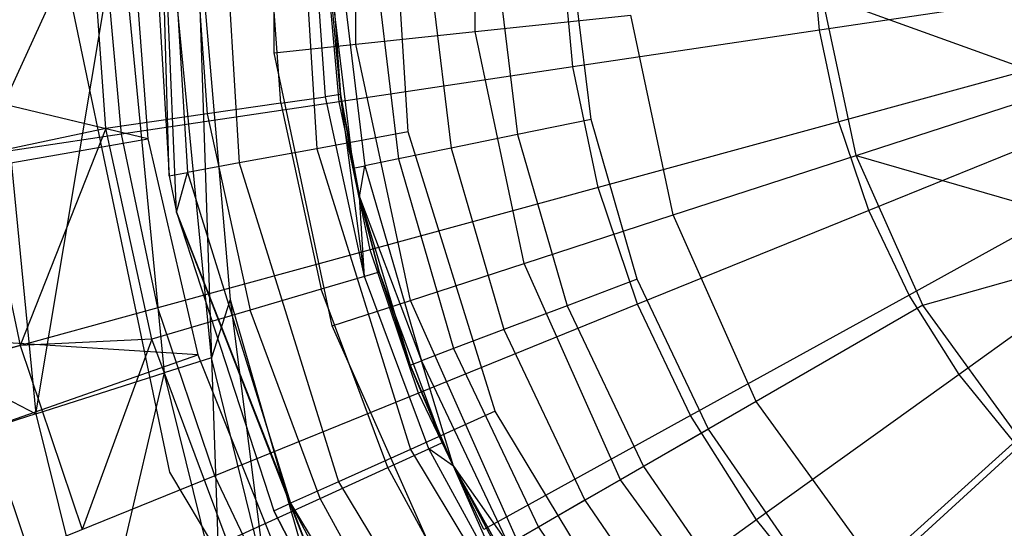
# Model space of a CAD drawing. Extents: x 4.9 to 22.3, y -20.4 to 0.
# Tile 25 of 95: x 11.609 to 12.826, y -12.438 to -11.809. Entities that reach past the tile are written whole.
import ezdxf

# ---------------------------------------------------------------- set-up
doc = ezdxf.new("R2010")
doc.units = 0
doc.header["$LTSCALE"] = 2.54
doc.layers.get('0').update_dxf_attribs({"color": 13, "linetype": 'CONTINUOUS'})

# ---------------------------------------------------------------- blocks, each defined once
blk = doc.blocks.new('AMELIA-10495_B_STL')
at = {"color": 0}
for p, q in [((11.7941, -12.0022, 0.5301), (11.7784, -11.4551, 1.9301)), ((11.7941, -12.0022, 0.5301), (11.7784, -11.4551, 1.9301)), ((11.8029, -12.0471, 1.9301), (11.7784, -11.4551, 1.9301)), ((11.8029, -12.0471, 1.9301), (11.7784, -11.4551, 1.9301)), ((11.9237, -11.8502, 18.4301), (11.9237, -11.5053, 18.4301)), ((11.9237, -11.8502, 18.4301), (11.9237, -11.5053, 18.4301)), ((12.0248, -11.8396, 19.0266), (12.0248, -11.5159, 19.0266)), ((12.0248, -11.8396, 19.0266), (12.0248, -11.5159, 19.0266)), ((12.172, -11.8241, 19.6133), (12.172, -11.5314, 19.6133)), ((12.172, -11.8241, 19.6133), (12.172, -11.5314, 19.6133)), ((11.7679, -11.5691, 0.5301), (11.7941, -12.0022, 0.5301)), ((11.7679, -11.5691, 0.5301), (11.7941, -12.0022, 0.5301)), ((11.7907, -11.5705, 0.4153), (11.8166, -11.9981, 0.4153)), ((11.7907, -11.5705, 0.4153), (11.8166, -11.9981, 0.4153)), ((11.8556, -11.5744, 0.318), (11.8805, -11.9864, 0.318)), ((11.8556, -11.5744, 0.318), (11.8805, -11.9864, 0.318)), ((11.9528, -11.5803, 0.2529), (11.9763, -11.9688, 0.2529)), ((11.9528, -11.5803, 0.2529), (11.9763, -11.9688, 0.2529)), ((12.0892, -11.9481, 0.2301), (12.0674, -11.5872, 0.2301)), ((12.0892, -11.9481, 0.2301), (12.0674, -11.5872, 0.2301)), ((11.6969, -11.6778, 8.654), (11.5603, -11.977, 8.4153)), ((11.6969, -11.6778, 8.654), (11.5603, -11.977, 8.4153)), ((11.5685, -11.6778, 18.0254), (11.6291, -12.2964, 18.0254)), ((11.5685, -11.6778, 18.0254), (11.6291, -12.2964, 18.0254)), ((11.6291, -12.2964, 18.0254), (11.7328, -11.6778, 18.1853)), ((11.6291, -12.2964, 18.0254), (11.7328, -11.6778, 18.1853)), ((11.7159, -11.9436, 8.654), (11.6969, -11.6778, 8.654)), ((11.7159, -11.9436, 8.654), (11.6969, -11.6778, 8.654)), ((11.7328, -11.6778, 18.1853), (11.7879, -12.246, 18.1853)), ((11.7328, -11.6778, 18.1853), (11.7879, -12.246, 18.1853)), ((11.8463, -12.2274, 18.2897), (11.7931, -11.6778, 18.2897)), ((11.8463, -12.2274, 18.2897), (11.7931, -11.6778, 18.2897)), ((11.8233, -11.6778, 8.9114), (11.841, -11.9256, 8.9114)), ((11.8233, -11.6778, 8.9114), (11.841, -11.9256, 8.9114)), ((11.8281, -11.6778, 18.4301), (11.8692, -12.155, 18.4301)), ((11.8281, -11.6778, 18.4301), (11.8692, -12.155, 18.4301)), ((11.8281, -11.6778, 18.4301), (11.8463, -12.2274, 18.2897)), ((11.8281, -11.6778, 18.4301), (11.8463, -12.2274, 18.2897)), ((11.932, -11.9125, 9.1831), (11.9152, -11.6778, 9.1831)), ((11.932, -11.9125, 9.1831), (11.9152, -11.6778, 9.1831)), ((11.9872, -11.9046, 9.4644), (11.9709, -11.6778, 9.4644)), ((11.9872, -11.9046, 9.4644), (11.9709, -11.6778, 9.4644)), ((11.9896, -11.6778, 9.7505), (12.0057, -11.9019, 9.7505)), ((11.9896, -11.6778, 9.7505), (12.0057, -11.9019, 9.7505)), ((11.7676, -11.9567, 1.9301), (10.634, -11.6851, 2.9153)), ((11.7676, -11.9567, 1.9301), (10.634, -11.6851, 2.9153)), ((11.747, -11.6851, 1.9301), (11.7676, -11.9567, 1.9301)), ((12.2928, -11.8676, 3.3297), (12.2793, -11.7159, 3.3297)), ((12.2928, -11.8676, 3.3297), (12.2793, -11.7159, 3.3297)), ((12.5977, -11.8221, 3.2113), (12.5874, -11.7067, 3.2113)), ((12.5977, -11.8221, 3.2113), (12.5874, -11.7067, 3.2113)), ((12.0039, -11.9107, 3.4836), (11.9873, -11.7245, 3.4836)), ((12.0039, -11.9107, 3.4836), (11.9873, -11.7245, 3.4836)), ((12.3154, -11.9328, 10.8631), (12.2907, -11.7291, 10.8631)), ((12.3154, -11.9328, 10.8631), (12.2907, -11.7291, 10.8631)), ((11.7349, -11.9509, 3.6709), (11.7155, -11.7326, 3.6709)), ((11.7349, -11.9509, 3.6709), (11.7155, -11.7326, 3.6709)), ((12.0057, -11.9019, 9.7505), (11.9909, -11.7412, 10.5631)), ((11.9909, -11.7412, 10.5631), (12.0215, -11.9928, 10.5631)), ((12.0057, -11.9019, 9.7505), (11.9909, -11.7412, 10.5631)), ((11.9909, -11.7412, 10.5631), (12.0215, -11.9928, 10.5631)), ((12.0056, -11.7406, 10.6558), (12.0358, -11.9899, 10.6558)), ((12.0056, -11.7406, 10.6558), (12.0358, -11.9899, 10.6558)), ((12.0482, -11.7389, 10.7394), (12.0776, -11.9813, 10.7394)), ((12.0482, -11.7389, 10.7394), (12.0776, -11.9813, 10.7394)), ((12.1145, -11.7362, 10.8058), (12.1426, -11.9681, 10.8058)), ((12.1145, -11.7362, 10.8058), (12.1426, -11.9681, 10.8058)), ((12.198, -11.7328, 10.8484), (12.2246, -11.9513, 10.8484)), ((12.198, -11.7328, 10.8484), (12.2246, -11.9513, 10.8484)), ((11.6662, -11.7563, 10.1301), (11.7946, -12.3684, 10.1301)), ((11.6662, -11.7563, 12.7301), (11.7946, -12.3684, 12.7301)), ((11.6662, -11.7563, 10.1301), (11.7946, -12.3684, 10.1301)), ((11.6662, -11.7563, 12.7301), (11.7946, -12.3684, 12.7301)), ((12.9143, -11.7748, 3.1301), (12.5977, -11.8221, 3.2113)), ((12.9143, -11.7748, 3.1301), (12.5977, -11.8221, 3.2113)), ((12.6429, -11.9772, 20.7432), (12.6008, -11.7791, 20.7432)), ((12.6008, -11.7791, 20.7432), (12.9096, -11.8906, 21.2794)), ((12.6008, -11.7791, 20.7432), (12.9096, -11.8906, 21.2794)), ((12.6429, -11.9772, 20.7432), (12.6008, -11.7791, 20.7432)), ((12.172, -11.8241, 19.6133), (12.3644, -11.8039, 20.1867)), ((12.172, -11.8241, 19.6133), (12.3644, -11.8039, 20.1867)), ((12.4169, -12.0507, 20.1867), (12.3644, -11.8039, 20.1867)), ((12.4169, -12.0507, 20.1867), (12.3644, -11.8039, 20.1867)), ((12.0248, -11.8396, 19.0266), (12.172, -11.8241, 19.6133)), ((12.0248, -11.8396, 19.0266), (12.172, -11.8241, 19.6133)), ((12.2329, -12.1105, 19.6133), (12.172, -11.8241, 19.6133)), ((12.2329, -12.1105, 19.6133), (12.172, -11.8241, 19.6133)), ((12.5977, -11.8221, 3.2113), (12.2928, -11.8676, 3.3297)), ((12.5977, -11.8221, 3.2113), (12.2928, -11.8676, 3.3297)), ((12.6216, -11.9354, 3.2113), (12.5977, -11.8221, 3.2113)), ((12.6216, -11.9354, 3.2113), (12.5977, -11.8221, 3.2113)), ((11.9237, -11.8502, 18.4301), (12.0248, -11.8396, 19.0266)), ((11.9237, -11.8502, 18.4301), (12.0248, -11.8396, 19.0266)), ((12.0921, -12.1562, 19.0266), (12.0248, -11.8396, 19.0266)), ((12.0921, -12.1562, 19.0266), (12.0248, -11.8396, 19.0266)), ((11.9954, -12.1876, 18.4301), (11.9237, -11.8502, 18.4301)), ((11.9954, -12.1876, 18.4301), (11.9237, -11.8502, 18.4301)), ((12.9303, -11.8511, 3.1301), (12.6216, -11.9354, 3.2113)), ((12.9303, -11.8511, 3.1301), (12.6216, -11.9354, 3.2113)), ((12.2928, -11.8676, 3.3297), (12.0039, -11.9107, 3.4836)), ((12.2928, -11.8676, 3.3297), (12.0039, -11.9107, 3.4836)), ((12.3242, -12.0167, 3.3297), (12.2928, -11.8676, 3.3297)), ((12.3242, -12.0167, 3.3297), (12.2928, -11.8676, 3.3297)), ((12.6429, -11.9772, 20.7432), (12.9096, -11.8906, 21.2794)), ((12.6429, -11.9772, 20.7432), (12.9096, -11.8906, 21.2794)), ((12.0039, -11.9107, 3.4836), (11.7349, -11.9509, 3.6709)), ((12.0039, -11.9107, 3.4836), (11.7349, -11.9509, 3.6709)), ((11.932, -11.9125, 9.1831), (11.841, -11.9256, 8.9114)), ((11.932, -11.9125, 9.1831), (11.841, -11.9256, 8.9114)), ((11.932, -11.9125, 9.1831), (11.9872, -11.9046, 9.4644)), ((11.932, -11.9125, 9.1831), (11.9872, -11.9046, 9.4644)), ((11.932, -11.9125, 9.1831), (11.982, -12.1425, 9.1831)), ((11.932, -11.9125, 9.1831), (11.982, -12.1425, 9.1831)), ((12.0057, -11.9019, 9.7505), (11.9872, -11.9046, 9.4644)), ((12.0057, -11.9019, 9.7505), (11.9872, -11.9046, 9.4644)), ((12.0355, -12.1267, 9.4644), (11.9872, -11.9046, 9.4644)), ((12.0355, -12.1267, 9.4644), (11.9872, -11.9046, 9.4644)), ((12.0424, -12.0937, 3.4836), (12.0039, -11.9107, 3.4836)), ((12.0424, -12.0937, 3.4836), (12.0039, -11.9107, 3.4836)), ((12.0355, -12.1267, 9.4644), (12.0057, -11.9019, 9.7505)), ((12.0057, -11.9019, 9.7505), (12.0291, -12.0282, 9.7505)), ((12.0355, -12.1267, 9.4644), (12.0057, -11.9019, 9.7505)), ((12.0057, -11.9019, 9.7505), (12.0291, -12.0282, 9.7505)), ((12.0057, -11.9019, 9.7505), (12.0215, -11.9928, 10.5631)), ((12.0057, -11.9019, 9.7505), (12.0215, -11.9928, 10.5631)), ((11.841, -11.9256, 8.9114), (11.7159, -11.9436, 8.654)), ((11.841, -11.9256, 8.9114), (11.7159, -11.9436, 8.654)), ((11.841, -11.9256, 8.9114), (11.8939, -12.1683, 8.9114)), ((11.841, -11.9256, 8.9114), (11.8939, -12.1683, 8.9114)), ((12.9553, -11.9249, 3.1301), (12.6587, -12.0452, 3.2113)), ((12.9553, -11.9249, 3.1301), (12.6587, -12.0452, 3.2113)), ((12.3154, -11.9328, 10.8631), (12.2246, -11.9513, 10.8484)), ((12.3154, -11.9328, 10.8631), (12.2246, -11.9513, 10.8484)), ((12.3725, -12.1299, 10.8631), (12.3154, -11.9328, 10.8631)), ((12.3725, -12.1299, 10.8631), (12.3154, -11.9328, 10.8631)), ((12.6216, -11.9354, 3.2113), (12.3242, -12.0167, 3.3297)), ((12.6216, -11.9354, 3.2113), (12.3242, -12.0167, 3.3297)), ((12.6587, -12.0452, 3.2113), (12.6216, -11.9354, 3.2113)), ((12.6587, -12.0452, 3.2113), (12.6216, -11.9354, 3.2113)), ((11.7159, -11.9436, 8.654), (11.5603, -11.977, 8.4153)), ((11.7159, -11.9436, 8.654), (11.5603, -11.977, 8.4153)), ((11.7159, -11.9436, 8.654), (11.6097, -12.2119, 8.4153)), ((11.7159, -11.9436, 8.654), (11.6097, -12.2119, 8.4153)), ((11.7726, -12.204, 8.654), (11.7159, -11.9436, 8.654)), ((11.7726, -12.204, 8.654), (11.7159, -11.9436, 8.654)), ((12.0892, -11.9481, 0.2301), (11.9763, -11.9688, 0.2529)), ((12.0892, -11.9481, 0.2301), (11.9763, -11.9688, 0.2529)), ((12.1968, -12.2934, 0.2301), (12.0892, -11.9481, 0.2301)), ((12.1968, -12.2934, 0.2301), (12.0892, -11.9481, 0.2301)), ((10.6578, -12.1498, 2.9153), (11.7676, -11.9567, 1.9301)), ((10.6578, -12.1498, 2.9153), (11.7676, -11.9567, 1.9301)), ((11.7349, -11.9509, 3.6709), (11.4897, -11.9875, 3.8889)), ((11.7349, -11.9509, 3.6709), (11.4897, -11.9875, 3.8889)), ((11.7801, -12.1654, 3.6709), (11.7349, -11.9509, 3.6709)), ((11.7801, -12.1654, 3.6709), (11.7349, -11.9509, 3.6709)), ((11.7676, -11.9567, 1.9301), (11.8293, -12.2234, 1.9301)), ((12.2246, -11.9513, 10.8484), (12.1426, -11.9681, 10.8058)), ((12.2246, -11.9513, 10.8484), (12.1426, -11.9681, 10.8058)), ((12.2246, -11.9513, 10.8484), (12.2858, -12.1628, 10.8484)), ((12.2246, -11.9513, 10.8484), (12.2858, -12.1628, 10.8484)), ((11.9763, -11.9688, 0.2529), (11.8805, -11.9864, 0.318)), ((11.9763, -11.9688, 0.2529), (11.8805, -11.9864, 0.318)), ((11.9763, -11.9688, 0.2529), (12.0921, -12.3405, 0.2529)), ((11.9763, -11.9688, 0.2529), (12.0921, -12.3405, 0.2529)), ((12.1426, -11.9681, 10.8058), (12.0776, -11.9813, 10.7394)), ((12.1426, -11.9681, 10.8058), (12.0776, -11.9813, 10.7394)), ((12.1426, -11.9681, 10.8058), (12.2076, -12.1924, 10.8058)), ((12.1426, -11.9681, 10.8058), (12.2076, -12.1924, 10.8058)), ((11.5603, -11.977, 8.4153), (11.6097, -12.2119, 8.4153)), ((11.5603, -11.977, 8.4153), (11.6097, -12.2119, 8.4153)), ((11.8805, -11.9864, 0.318), (11.8166, -11.9981, 0.4153)), ((11.8805, -11.9864, 0.318), (11.8166, -11.9981, 0.4153)), ((11.8805, -11.9864, 0.318), (12.0033, -12.3804, 0.318)), ((11.8805, -11.9864, 0.318), (12.0033, -12.3804, 0.318)), ((12.0776, -11.9813, 10.7394), (12.0358, -11.9899, 10.6558)), ((12.0776, -11.9813, 10.7394), (12.0358, -11.9899, 10.6558)), ((12.0776, -11.9813, 10.7394), (12.1455, -12.2159, 10.7394)), ((12.0776, -11.9813, 10.7394), (12.1455, -12.2159, 10.7394)), ((12.4169, -12.0507, 20.1867), (12.6429, -11.9772, 20.7432)), ((12.4169, -12.0507, 20.1867), (12.6429, -11.9772, 20.7432)), ((12.6429, -11.9772, 20.7432), (13.0074, -12.0826, 21.2794)), ((12.7253, -12.1623, 20.7432), (12.6429, -11.9772, 20.7432)), ((12.7253, -12.1623, 20.7432), (12.6429, -11.9772, 20.7432)), ((12.6429, -11.9772, 20.7432), (13.0074, -12.0826, 21.2794)), ((11.7941, -12.0022, 0.5301), (11.8166, -11.9981, 0.4153)), ((11.7941, -12.0022, 0.5301), (11.8166, -11.9981, 0.4153)), ((11.8029, -12.0471, 0.5301), (11.8166, -11.9981, 0.4153)), ((11.8029, -12.0471, 0.5301), (11.8166, -11.9981, 0.4153)), ((11.8166, -11.9981, 0.4153), (11.944, -12.4071, 0.4153)), ((11.8166, -11.9981, 0.4153), (11.944, -12.4071, 0.4153)), ((12.0215, -11.9928, 10.5631), (12.0358, -11.9899, 10.6558)), ((12.0215, -11.9928, 10.5631), (12.0358, -11.9899, 10.6558)), ((12.0291, -12.0282, 9.7505), (12.0215, -11.9928, 10.5631)), ((12.0215, -11.9928, 10.5631), (12.0291, -12.0282, 10.5631)), ((12.0291, -12.0282, 9.7505), (12.0215, -11.9928, 10.5631)), ((12.0215, -11.9928, 10.5631), (12.0291, -12.0282, 10.5631)), ((12.0291, -12.0282, 10.5631), (12.0358, -11.9899, 10.6558)), ((12.0291, -12.0282, 10.5631), (12.0358, -11.9899, 10.6558)), ((12.0358, -11.9899, 10.6558), (12.1057, -12.2311, 10.6558)), ((12.0358, -11.9899, 10.6558), (12.1057, -12.2311, 10.6558)), ((12.9888, -11.9952, 3.1301), (12.7085, -12.1497, 3.2113)), ((12.9888, -11.9952, 3.1301), (12.7085, -12.1497, 3.2113)), ((11.7941, -12.0022, 0.5301), (11.8029, -12.0471, 1.9301)), ((11.7941, -12.0022, 0.5301), (11.8029, -12.0471, 1.9301)), ((11.7941, -12.0022, 0.5301), (11.8029, -12.0471, 0.5301)), ((11.7941, -12.0022, 0.5301), (11.8029, -12.0471, 0.5301)), ((12.3242, -12.0167, 3.3297), (12.0424, -12.0937, 3.4836)), ((12.3242, -12.0167, 3.3297), (12.0424, -12.0937, 3.4836)), ((12.373, -12.161, 3.3297), (12.3242, -12.0167, 3.3297)), ((12.373, -12.161, 3.3297), (12.3242, -12.0167, 3.3297)), ((12.0291, -12.0282, 9.7505), (12.0534, -12.1215, 9.7505)), ((12.0355, -12.1267, 9.4644), (12.0291, -12.0282, 9.7505)), ((12.0355, -12.1267, 9.4644), (12.0291, -12.0282, 9.7505)), ((12.0534, -12.1215, 9.7505), (12.0291, -12.0282, 10.5631)), ((12.0291, -12.0282, 10.5631), (12.092, -12.2363, 10.5631)), ((12.0534, -12.1215, 9.7505), (12.0291, -12.0282, 10.5631)), ((12.0291, -12.0282, 9.7505), (12.0534, -12.1215, 9.7505)), ((12.0291, -12.0282, 9.7505), (12.0291, -12.0282, 10.5631)), ((12.0291, -12.0282, 9.7505), (12.0291, -12.0282, 10.5631)), ((12.0291, -12.0282, 10.5631), (12.092, -12.2363, 10.5631)), ((12.0291, -12.0282, 10.5631), (12.1057, -12.2311, 10.6558)), ((12.0291, -12.0282, 10.5631), (12.1057, -12.2311, 10.6558)), ((12.0183, -12.5991, 1.9301), (11.8029, -12.0471, 1.9301)), ((11.8029, -12.0471, 1.9301), (11.9232, -12.4165, 0.5301)), ((11.8029, -12.0471, 1.9301), (11.9232, -12.4165, 0.5301)), ((11.8029, -12.0471, 1.9301), (11.8029, -12.0471, 0.5301)), ((11.8029, -12.0471, 0.5301), (11.9232, -12.4165, 0.5301)), ((11.8029, -12.0471, 1.9301), (11.8029, -12.0471, 0.5301)), ((11.8029, -12.0471, 0.5301), (11.9232, -12.4165, 0.5301)), ((11.8029, -12.0471, 0.5301), (11.944, -12.4071, 0.4153)), ((11.8029, -12.0471, 0.5301), (11.944, -12.4071, 0.4153)), ((12.0183, -12.5991, 1.9301), (11.8029, -12.0471, 1.9301)), ((12.6587, -12.0452, 3.2113), (12.373, -12.161, 3.3297)), ((12.6587, -12.0452, 3.2113), (12.373, -12.161, 3.3297)), ((12.7085, -12.1497, 3.2113), (12.6587, -12.0452, 3.2113)), ((12.7085, -12.1497, 3.2113), (12.6587, -12.0452, 3.2113)), ((11.1633, -12.054, 17.7893), (11.6291, -12.2964, 18.0254)), ((11.1633, -12.054, 17.7893), (11.6291, -12.2964, 18.0254)), ((12.2329, -12.1105, 19.6133), (12.4169, -12.0507, 20.1867)), ((12.2329, -12.1105, 19.6133), (12.4169, -12.0507, 20.1867)), ((12.5195, -12.2812, 20.1867), (12.4169, -12.0507, 20.1867)), ((12.5195, -12.2812, 20.1867), (12.4169, -12.0507, 20.1867)), ((13.0304, -12.0611, 3.1301), (12.7703, -12.2477, 3.2113)), ((13.0304, -12.0611, 3.1301), (12.7703, -12.2477, 3.2113)), ((12.7253, -12.1623, 20.7432), (13.0074, -12.0826, 21.2794)), ((12.7253, -12.1623, 20.7432), (13.0074, -12.0826, 21.2794)), ((12.0424, -12.0937, 3.4836), (11.7801, -12.1654, 3.6709)), ((12.0424, -12.0937, 3.4836), (11.7801, -12.1654, 3.6709)), ((12.1023, -12.2708, 3.4836), (12.0424, -12.0937, 3.4836)), ((12.1023, -12.2708, 3.4836), (12.0424, -12.0937, 3.4836)), ((12.0921, -12.1562, 19.0266), (12.2329, -12.1105, 19.6133)), ((12.0921, -12.1562, 19.0266), (12.2329, -12.1105, 19.6133)), ((12.352, -12.3779, 19.6133), (12.2329, -12.1105, 19.6133)), ((12.352, -12.3779, 19.6133), (12.2329, -12.1105, 19.6133)), ((12.0355, -12.1267, 9.4644), (11.982, -12.1425, 9.1831)), ((12.0355, -12.1267, 9.4644), (11.982, -12.1425, 9.1831)), ((12.0534, -12.1215, 9.7505), (12.0355, -12.1267, 9.4644)), ((12.0534, -12.1215, 9.7505), (12.0355, -12.1267, 9.4644)), ((12.115, -12.3398, 9.4644), (12.0355, -12.1267, 9.4644)), ((12.115, -12.3398, 9.4644), (12.0355, -12.1267, 9.4644)), ((12.0534, -12.1215, 9.7505), (12.132, -12.332, 9.7505)), ((12.0534, -12.1215, 9.7505), (12.132, -12.332, 9.7505)), ((12.0534, -12.1215, 9.7505), (12.092, -12.2363, 10.5631)), ((12.0534, -12.1215, 9.7505), (12.092, -12.2363, 10.5631)), ((12.3725, -12.1299, 10.8631), (12.2858, -12.1628, 10.8484)), ((12.3725, -12.1299, 10.8631), (12.2858, -12.1628, 10.8484)), ((12.4604, -12.3153, 10.8631), (12.3725, -12.1299, 10.8631)), ((12.4604, -12.3153, 10.8631), (12.3725, -12.1299, 10.8631)), ((11.982, -12.1425, 9.1831), (11.8939, -12.1683, 8.9114)), ((11.982, -12.1425, 9.1831), (11.8939, -12.1683, 8.9114)), ((12.0642, -12.363, 9.1831), (11.982, -12.1425, 9.1831)), ((12.0642, -12.363, 9.1831), (11.982, -12.1425, 9.1831)), ((11.8293, -12.2234, 1.9301), (10.6578, -12.1498, 2.9153)), ((11.8293, -12.2234, 1.9301), (10.6578, -12.1498, 2.9153)), ((11.8692, -12.155, 18.4301), (11.8463, -12.2274, 18.2897)), ((11.8692, -12.155, 18.4301), (11.8463, -12.2274, 18.2897)), ((11.8692, -12.155, 18.4301), (12.0377, -12.7392, 18.4301)), ((11.8692, -12.155, 18.4301), (12.0377, -12.7392, 18.4301)), ((11.8692, -12.155, 18.4301), (11.9128, -12.4974, 18.2897)), ((11.8692, -12.155, 18.4301), (11.9128, -12.4974, 18.2897)), ((11.9954, -12.1876, 18.4301), (12.0921, -12.1562, 19.0266)), ((11.9954, -12.1876, 18.4301), (12.0921, -12.1562, 19.0266)), ((12.2238, -12.4519, 19.0266), (12.0921, -12.1562, 19.0266)), ((12.2238, -12.4519, 19.0266), (12.0921, -12.1562, 19.0266)), ((12.7085, -12.1497, 3.2113), (12.4385, -12.2986, 3.3297)), ((12.7085, -12.1497, 3.2113), (12.4385, -12.2986, 3.3297)), ((12.7703, -12.2477, 3.2113), (12.7085, -12.1497, 3.2113)), ((12.7703, -12.2477, 3.2113), (12.7085, -12.1497, 3.2113)), ((11.7801, -12.1654, 3.6709), (11.5409, -12.2308, 3.8889)), ((11.7801, -12.1654, 3.6709), (11.5409, -12.2308, 3.8889)), ((11.8939, -12.1683, 8.9114), (11.7726, -12.204, 8.654)), ((11.8939, -12.1683, 8.9114), (11.7726, -12.204, 8.654)), ((11.8503, -12.373, 3.6709), (11.7801, -12.1654, 3.6709)), ((11.8503, -12.373, 3.6709), (11.7801, -12.1654, 3.6709)), ((11.9807, -12.4011, 8.9114), (11.8939, -12.1683, 8.9114)), ((11.9807, -12.4011, 8.9114), (11.8939, -12.1683, 8.9114)), ((12.373, -12.161, 3.3297), (12.1023, -12.2708, 3.4836)), ((12.373, -12.161, 3.3297), (12.1023, -12.2708, 3.4836)), ((12.2858, -12.1628, 10.8484), (12.2076, -12.1924, 10.8058)), ((12.2858, -12.1628, 10.8484), (12.2076, -12.1924, 10.8058)), ((12.2858, -12.1628, 10.8484), (12.3802, -12.3616, 10.8484)), ((12.2858, -12.1628, 10.8484), (12.3802, -12.3616, 10.8484)), ((12.4385, -12.2986, 3.3297), (12.373, -12.161, 3.3297)), ((12.4385, -12.2986, 3.3297), (12.373, -12.161, 3.3297)), ((12.7253, -12.1623, 20.7432), (12.5195, -12.2812, 20.1867)), ((12.7253, -12.1623, 20.7432), (12.5195, -12.2812, 20.1867)), ((12.8444, -12.3263, 20.7432), (12.7253, -12.1623, 20.7432)), ((12.8444, -12.3263, 20.7432), (12.7253, -12.1623, 20.7432)), ((12.1357, -12.5028, 18.4301), (11.9954, -12.1876, 18.4301)), ((12.1357, -12.5028, 18.4301), (11.9954, -12.1876, 18.4301)), ((12.2076, -12.1924, 10.8058), (12.1455, -12.2159, 10.7394)), ((12.2076, -12.1924, 10.8058), (12.1455, -12.2159, 10.7394)), ((12.2076, -12.1924, 10.8058), (12.3077, -12.4034, 10.8058)), ((12.2076, -12.1924, 10.8058), (12.3077, -12.4034, 10.8058)), ((11.7726, -12.204, 8.654), (11.6097, -12.2119, 8.4153)), ((11.7726, -12.204, 8.654), (11.6097, -12.2119, 8.4153)), ((11.7726, -12.204, 8.654), (11.6866, -12.4394, 8.4153)), ((11.7726, -12.204, 8.654), (11.6866, -12.4394, 8.4153)), ((11.8657, -12.4536, 8.654), (11.7726, -12.204, 8.654)), ((11.8657, -12.4536, 8.654), (11.7726, -12.204, 8.654)), ((11.6097, -12.2119, 8.4153), (11.4018, -12.2687, 8.1066)), ((11.6097, -12.2119, 8.4153), (11.4018, -12.2687, 8.1066)), ((11.6097, -12.2119, 8.4153), (11.6866, -12.4394, 8.4153)), ((11.6097, -12.2119, 8.4153), (11.6866, -12.4394, 8.4153)), ((12.1455, -12.2159, 10.7394), (12.1057, -12.2311, 10.6558)), ((12.1455, -12.2159, 10.7394), (12.1057, -12.2311, 10.6558)), ((12.1455, -12.2159, 10.7394), (12.2503, -12.4366, 10.7394)), ((12.1455, -12.2159, 10.7394), (12.2503, -12.4366, 10.7394)), ((10.7292, -12.6097, 2.9153), (11.8293, -12.2234, 1.9301)), ((10.7292, -12.6097, 2.9153), (11.8293, -12.2234, 1.9301)), ((11.8463, -12.2274, 18.2897), (11.7879, -12.246, 18.1853)), ((11.8463, -12.2274, 18.2897), (11.7879, -12.246, 18.1853)), ((11.8293, -12.2234, 1.9301), (11.932, -12.4803, 1.9301)), ((11.9128, -12.4974, 18.2897), (11.8463, -12.2274, 18.2897)), ((11.8463, -12.2274, 18.2897), (11.8568, -12.525, 18.1853)), ((11.9128, -12.4974, 18.2897), (11.8463, -12.2274, 18.2897)), ((11.8463, -12.2274, 18.2897), (11.8568, -12.525, 18.1853)), ((11.6205, -12.4662, 3.8889), (11.5409, -12.2308, 3.8889)), ((11.6205, -12.4662, 3.8889), (11.5409, -12.2308, 3.8889)), ((12.092, -12.2363, 10.5631), (12.1057, -12.2311, 10.6558)), ((12.092, -12.2363, 10.5631), (12.1057, -12.2311, 10.6558)), ((12.1456, -12.3611, 9.7505), (12.092, -12.2363, 10.5631)), ((12.092, -12.2363, 10.5631), (12.1456, -12.3611, 10.5631)), ((12.132, -12.332, 9.7505), (12.092, -12.2363, 10.5631)), ((12.1456, -12.3611, 9.7505), (12.092, -12.2363, 10.5631)), ((12.132, -12.332, 9.7505), (12.092, -12.2363, 10.5631)), ((12.092, -12.2363, 10.5631), (12.1456, -12.3611, 10.5631)), ((12.1456, -12.3611, 10.5631), (12.1057, -12.2311, 10.6558)), ((12.1057, -12.2311, 10.6558), (12.2134, -12.4579, 10.6558)), ((12.1456, -12.3611, 10.5631), (12.1057, -12.2311, 10.6558)), ((12.1057, -12.2311, 10.6558), (12.2134, -12.4579, 10.6558)), ((11.6291, -12.2964, 18.0254), (11.7879, -12.246, 18.1853)), ((11.6291, -12.2964, 18.0254), (11.7879, -12.246, 18.1853)), ((11.7879, -12.246, 18.1853), (11.7047, -12.6001, 18.0254)), ((11.7879, -12.246, 18.1853), (11.7047, -12.6001, 18.0254)), ((11.8568, -12.525, 18.1853), (11.7879, -12.246, 18.1853)), ((11.8568, -12.525, 18.1853), (11.7879, -12.246, 18.1853)), ((12.7703, -12.2477, 3.2113), (12.5199, -12.4274, 3.3297)), ((12.7703, -12.2477, 3.2113), (12.5199, -12.4274, 3.3297)), ((12.8433, -12.3376, 3.2113), (12.7703, -12.2477, 3.2113)), ((12.8433, -12.3376, 3.2113), (12.7703, -12.2477, 3.2113)), ((12.1023, -12.2708, 3.4836), (11.8503, -12.373, 3.6709)), ((12.1023, -12.2708, 3.4836), (11.8503, -12.373, 3.6709)), ((12.1827, -12.4396, 3.4836), (12.1023, -12.2708, 3.4836)), ((12.1827, -12.4396, 3.4836), (12.1023, -12.2708, 3.4836)), ((12.5195, -12.2812, 20.1867), (12.352, -12.3779, 19.6133)), ((12.5195, -12.2812, 20.1867), (12.352, -12.3779, 19.6133)), ((12.6678, -12.4853, 20.1867), (12.5195, -12.2812, 20.1867)), ((12.6678, -12.4853, 20.1867), (12.5195, -12.2812, 20.1867)), ((11.6291, -12.2964, 18.0254), (11.2184, -12.4276, 17.7893)), ((11.6291, -12.2964, 18.0254), (11.2184, -12.4276, 17.7893)), ((11.6291, -12.2964, 18.0254), (11.7047, -12.6001, 18.0254)), ((11.6291, -12.2964, 18.0254), (11.7047, -12.6001, 18.0254)), ((12.1968, -12.2934, 0.2301), (12.0921, -12.3405, 0.2529)), ((12.1968, -12.2934, 0.2301), (12.0921, -12.3405, 0.2529)), ((12.4385, -12.2986, 3.3297), (12.1827, -12.4396, 3.4836)), ((12.4385, -12.2986, 3.3297), (12.1827, -12.4396, 3.4836)), ((12.3839, -12.6028, 0.2301), (12.1968, -12.2934, 0.2301)), ((12.3839, -12.6028, 0.2301), (12.1968, -12.2934, 0.2301)), ((12.5199, -12.4274, 3.3297), (12.4385, -12.2986, 3.3297)), ((12.5199, -12.4274, 3.3297), (12.4385, -12.2986, 3.3297)), ((12.4604, -12.3153, 10.8631), (12.3802, -12.3616, 10.8484)), ((12.4604, -12.3153, 10.8631), (12.3802, -12.3616, 10.8484)), ((12.577, -12.4841, 10.8631), (12.4604, -12.3153, 10.8631)), ((12.577, -12.4841, 10.8631), (12.4604, -12.3153, 10.8631)), ((12.6678, -12.4853, 20.1867), (12.8444, -12.3263, 20.7432)), ((12.6678, -12.4853, 20.1867), (12.8444, -12.3263, 20.7432)), ((12.115, -12.3398, 9.4644), (12.132, -12.332, 9.7505)), ((12.115, -12.3398, 9.4644), (12.132, -12.332, 9.7505)), ((12.132, -12.332, 9.7505), (12.1456, -12.3611, 9.7505)), ((12.132, -12.332, 9.7505), (12.1456, -12.3611, 9.7505)), ((12.8433, -12.3376, 3.2113), (12.6159, -12.5457, 3.3297)), ((12.8433, -12.3376, 3.2113), (12.6159, -12.5457, 3.3297)), ((12.0921, -12.3405, 0.2529), (12.0033, -12.3804, 0.318)), ((12.0921, -12.3405, 0.2529), (12.0033, -12.3804, 0.318)), ((12.0642, -12.363, 9.1831), (12.115, -12.3398, 9.4644)), ((12.0642, -12.363, 9.1831), (12.115, -12.3398, 9.4644)), ((12.0921, -12.3405, 0.2529), (12.2935, -12.6736, 0.2529)), ((12.0921, -12.3405, 0.2529), (12.2935, -12.6736, 0.2529)), ((12.1456, -12.3611, 9.7505), (12.115, -12.3398, 9.4644)), ((12.1456, -12.3611, 9.7505), (12.115, -12.3398, 9.4644)), ((12.2239, -12.5394, 9.4644), (12.115, -12.3398, 9.4644)), ((12.2239, -12.5394, 9.4644), (12.115, -12.3398, 9.4644)), ((11.9807, -12.4011, 8.9114), (12.0642, -12.363, 9.1831)), ((11.9807, -12.4011, 8.9114), (12.0642, -12.363, 9.1831)), ((12.177, -12.5695, 9.1831), (12.0642, -12.363, 9.1831)), ((12.177, -12.5695, 9.1831), (12.0642, -12.363, 9.1831)), ((12.1456, -12.3611, 9.7505), (12.2397, -12.5293, 9.7505)), ((12.2239, -12.5394, 9.4644), (12.1456, -12.3611, 9.7505)), ((12.2239, -12.5394, 9.4644), (12.1456, -12.3611, 9.7505)), ((12.2397, -12.5293, 9.7505), (12.1456, -12.3611, 10.5631)), ((12.1456, -12.3611, 10.5631), (12.2006, -12.4653, 10.5631)), ((12.2397, -12.5293, 9.7505), (12.1456, -12.3611, 10.5631)), ((12.1456, -12.3611, 9.7505), (12.2397, -12.5293, 9.7505)), ((12.1456, -12.3611, 9.7505), (12.1456, -12.3611, 10.5631)), ((12.1456, -12.3611, 9.7505), (12.1456, -12.3611, 10.5631)), ((12.1456, -12.3611, 10.5631), (12.2006, -12.4653, 10.5631)), ((12.1456, -12.3611, 10.5631), (12.2134, -12.4579, 10.6558)), ((12.1456, -12.3611, 10.5631), (12.2134, -12.4579, 10.6558)), ((12.3802, -12.3616, 10.8484), (12.3077, -12.4034, 10.8058)), ((12.3802, -12.3616, 10.8484), (12.3077, -12.4034, 10.8058)), ((12.3802, -12.3616, 10.8484), (12.5052, -12.5428, 10.8484)), ((12.3802, -12.3616, 10.8484), (12.5052, -12.5428, 10.8484)), ((11.8503, -12.373, 3.6709), (11.6205, -12.4662, 3.8889)), ((11.8503, -12.373, 3.6709), (11.6205, -12.4662, 3.8889)), ((11.7946, -12.3684, 10.1301), (11.7946, -12.3684, 12.7301)), ((11.7946, -12.3684, 10.1301), (12.1148, -12.9057, 10.1301)), ((11.7946, -12.3684, 12.7301), (12.1148, -12.9057, 12.7301)), ((11.7946, -12.3684, 10.1301), (11.7946, -12.3684, 12.7301)), ((11.7946, -12.3684, 10.1301), (12.1148, -12.9057, 10.1301)), ((11.7946, -12.3684, 12.7301), (12.1148, -12.9057, 12.7301)), ((11.9445, -12.5709, 3.6709), (11.8503, -12.373, 3.6709)), ((11.9445, -12.5709, 3.6709), (11.8503, -12.373, 3.6709)), ((12.0033, -12.3804, 0.318), (11.944, -12.4071, 0.4153)), ((12.0033, -12.3804, 0.318), (11.944, -12.4071, 0.4153)), ((12.0033, -12.3804, 0.318), (12.2169, -12.7337, 0.318)), ((12.0033, -12.3804, 0.318), (12.2169, -12.7337, 0.318)), ((12.352, -12.3779, 19.6133), (12.2238, -12.4519, 19.0266)), ((12.352, -12.3779, 19.6133), (12.2238, -12.4519, 19.0266)), ((12.524, -12.6147, 19.6133), (12.352, -12.3779, 19.6133)), ((12.524, -12.6147, 19.6133), (12.352, -12.3779, 19.6133)), ((11.8657, -12.4536, 8.654), (11.9807, -12.4011, 8.9114)), ((11.8657, -12.4536, 8.654), (11.9807, -12.4011, 8.9114)), ((11.9232, -12.4165, 0.5301), (11.944, -12.4071, 0.4153)), ((11.9232, -12.4165, 0.5301), (11.944, -12.4071, 0.4153)), ((12.1477, -12.7878, 0.5301), (11.944, -12.4071, 0.4153)), ((11.944, -12.4071, 0.4153), (12.1657, -12.7738, 0.4153)), ((12.1477, -12.7878, 0.5301), (11.944, -12.4071, 0.4153)), ((12.0183, -12.5991, 0.5301), (11.944, -12.4071, 0.4153)), ((12.0183, -12.5991, 0.5301), (11.944, -12.4071, 0.4153)), ((11.944, -12.4071, 0.4153), (12.1657, -12.7738, 0.4153)), ((12.0997, -12.6192, 8.9114), (11.9807, -12.4011, 8.9114)), ((12.0997, -12.6192, 8.9114), (11.9807, -12.4011, 8.9114)), ((12.3077, -12.4034, 10.8058), (12.2503, -12.4366, 10.7394)), ((12.3077, -12.4034, 10.8058), (12.2503, -12.4366, 10.7394)), ((12.3077, -12.4034, 10.8058), (12.4404, -12.5956, 10.8058)), ((12.3077, -12.4034, 10.8058), (12.4404, -12.5956, 10.8058)), ((12.0183, -12.5991, 1.9301), (11.9232, -12.4165, 0.5301)), ((11.9232, -12.4165, 0.5301), (12.0183, -12.5991, 0.5301)), ((12.0183, -12.5991, 1.9301), (11.9232, -12.4165, 0.5301)), ((11.9232, -12.4165, 0.5301), (12.0183, -12.5991, 0.5301)), ((12.2503, -12.4366, 10.7394), (12.2134, -12.4579, 10.6558)), ((12.2503, -12.4366, 10.7394), (12.2134, -12.4579, 10.6558)), ((12.2503, -12.4366, 10.7394), (12.389, -12.6376, 10.7394)), ((12.2503, -12.4366, 10.7394), (12.389, -12.6376, 10.7394)), ((12.5199, -12.4274, 3.3297), (12.2825, -12.5977, 3.4836)), ((12.5199, -12.4274, 3.3297), (12.2825, -12.5977, 3.4836)), ((12.6159, -12.5457, 3.3297), (12.5199, -12.4274, 3.3297)), ((12.6159, -12.5457, 3.3297), (12.5199, -12.4274, 3.3297))]:
    blk.add_line(p, q, dxfattribs=at)

msp = doc.modelspace()

# ---------------------------------------------------------------- block references
at = {"color": 0}
msp.add_blockref('AMELIA-10495_B_STL', (0, 0), dxfattribs=at)

doc.saveas('drawing.dxf')
